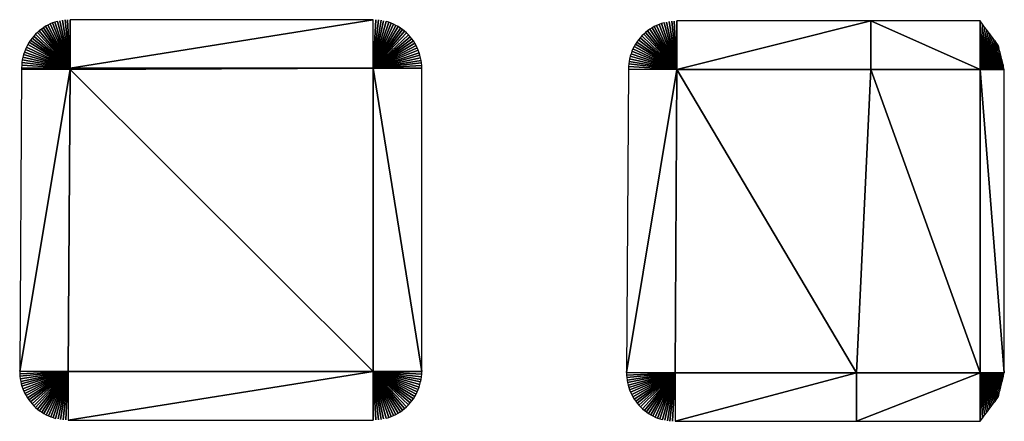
# Model space of a CAD drawing. Header units: metres. Extents: x 30502745 to 30502848, y 6949300 to 6949333.
# Tile 11 of 30: x 30502787 to 30502797, y 6949300 to 6949304. Entities that reach past the tile are written whole.
import ezdxf

# ---------------------------------------------------------------- set-up
doc = ezdxf.new("R2010")
doc.units = ezdxf.units.M
doc.layers.add('162400', color=1, linetype='Continuous', lineweight=0)

msp = doc.modelspace()

# ---------------------------------------------------------------- linework, layer by layer
at = {"layer": '162400', "linetype": 'ByBlock', "lineweight": -2}
for points in [[(30502787.9116, 6949303.888, 77.38), (30502787.937, 6949303.4086, 76.9), (30502787.937, 6949303.8886, 77.38)], [(30502790.9339, 6949303.8886, 77.38), (30502787.937, 6949303.8886, 77.38), (30502787.937, 6949303.4086, 76.9)], [(30502790.9339, 6949303.4086, 76.9), (30502790.9339, 6949303.8886, 77.38), (30502787.937, 6949303.4086, 76.9)], [(30502790.9599, 6949303.8879, 77.38), (30502790.9339, 6949303.8886, 77.38), (30502790.9339, 6949303.4086, 76.9)], [(30502787.6323, 6949303.7795, 77.38), (30502787.937, 6949303.4086, 76.9), (30502787.6524, 6949303.7951, 77.38)], [(30502787.6524, 6949303.7951, 77.38), (30502787.937, 6949303.4086, 76.9), (30502787.6732, 6949303.8096, 77.38)], [(30502787.6732, 6949303.8096, 77.38), (30502787.937, 6949303.4086, 76.9), (30502787.6948, 6949303.823, 77.38)], [(30502787.6948, 6949303.823, 77.38), (30502787.937, 6949303.4086, 76.9), (30502787.717, 6949303.8353, 77.38)], [(30502787.717, 6949303.8353, 77.38), (30502787.937, 6949303.4086, 76.9), (30502787.7399, 6949303.8463, 77.38)], [(30502787.7399, 6949303.8463, 77.38), (30502787.937, 6949303.4086, 76.9), (30502787.7633, 6949303.8561, 77.38)], [(30502787.7633, 6949303.8561, 77.38), (30502787.937, 6949303.4086, 76.9), (30502787.7872, 6949303.8647, 77.38)], [(30502787.7872, 6949303.8647, 77.38), (30502787.937, 6949303.4086, 76.9), (30502787.8115, 6949303.872, 77.38)], [(30502787.8115, 6949303.872, 77.38), (30502787.937, 6949303.4086, 76.9), (30502787.8362, 6949303.8779, 77.38)], [(30502787.8362, 6949303.8779, 77.38), (30502787.937, 6949303.4086, 76.9), (30502787.8612, 6949303.8826, 77.38)], [(30502787.8612, 6949303.8826, 77.38), (30502787.937, 6949303.4086, 76.9), (30502787.8863, 6949303.886, 77.38)], [(30502787.8863, 6949303.886, 77.38), (30502787.937, 6949303.4086, 76.9), (30502787.9116, 6949303.888, 77.38)], [(30502790.9599, 6949303.8879, 77.38), (30502790.9339, 6949303.4086, 76.9), (30502790.9858, 6949303.8858, 77.38)], [(30502790.9858, 6949303.8858, 77.38), (30502790.9339, 6949303.4086, 76.9), (30502791.0116, 6949303.8823, 77.38)], [(30502791.0116, 6949303.8823, 77.38), (30502790.9339, 6949303.4086, 76.9), (30502791.0371, 6949303.8774, 77.38)], [(30502791.0371, 6949303.8774, 77.38), (30502790.9339, 6949303.4086, 76.9), (30502791.0623, 6949303.8712, 77.38)], [(30502791.0623, 6949303.8712, 77.38), (30502790.9339, 6949303.4086, 76.9), (30502791.0872, 6949303.8635, 77.38)], [(30502791.0872, 6949303.8635, 77.38), (30502790.9339, 6949303.4086, 76.9), (30502791.1116, 6949303.8546, 77.38)], [(30502791.1116, 6949303.8546, 77.38), (30502790.9339, 6949303.4086, 76.9), (30502791.1354, 6949303.8443, 77.38)], [(30502791.1354, 6949303.8443, 77.38), (30502790.9339, 6949303.4086, 76.9), (30502791.1587, 6949303.8327, 77.38)], [(30502791.1587, 6949303.8327, 77.38), (30502790.9339, 6949303.4086, 76.9), (30502791.1814, 6949303.8199, 77.38)], [(30502791.1814, 6949303.8199, 77.38), (30502790.9339, 6949303.4086, 76.9), (30502791.2033, 6949303.8059, 77.38)], [(30502791.2033, 6949303.8059, 77.38), (30502790.9339, 6949303.4086, 76.9), (30502791.2244, 6949303.7908, 77.38)], [(30502793.6475, 6949303.779, 77.38), (30502793.937, 6949303.3961, 76.9), (30502793.6686, 6949303.7941, 77.38)], [(30502793.6686, 6949303.7941, 77.38), (30502793.937, 6949303.3961, 76.9), (30502793.6904, 6949303.808, 77.38)], [(30502793.6904, 6949303.808, 77.38), (30502793.937, 6949303.3961, 76.9), (30502793.713, 6949303.8207, 77.38)], [(30502793.713, 6949303.8207, 77.38), (30502793.937, 6949303.3961, 76.9), (30502793.7362, 6949303.8321, 77.38)], [(30502793.7362, 6949303.8321, 77.38), (30502793.937, 6949303.3961, 76.9), (30502793.76, 6949303.8423, 77.38)], [(30502793.76, 6949303.8423, 77.38), (30502793.937, 6949303.3961, 76.9), (30502793.7843, 6949303.8512, 77.38)], [(30502793.7843, 6949303.8512, 77.38), (30502793.937, 6949303.3961, 76.9), (30502793.8091, 6949303.8588, 77.38)], [(30502793.8091, 6949303.8588, 77.38), (30502793.937, 6949303.3961, 76.9), (30502793.8342, 6949303.865, 77.38)], [(30502793.8342, 6949303.865, 77.38), (30502793.937, 6949303.3961, 76.9), (30502793.8597, 6949303.8699, 77.38)], [(30502793.8597, 6949303.8699, 77.38), (30502793.937, 6949303.3961, 76.9), (30502793.8853, 6949303.8734, 77.38)], [(30502793.8853, 6949303.8734, 77.38), (30502793.937, 6949303.3961, 76.9), (30502793.9111, 6949303.8754, 77.38)], [(30502793.9111, 6949303.8754, 77.38), (30502793.937, 6949303.3961, 76.9), (30502793.937, 6949303.8761, 77.38)], [(30502795.8538, 6949303.8761, 77.38), (30502793.937, 6949303.8761, 77.38), (30502793.937, 6949303.3961, 76.9)], [(30502795.8538, 6949303.3961, 76.9), (30502795.8538, 6949303.8761, 77.38), (30502793.937, 6949303.3961, 76.9)], [(30502795.8538, 6949303.8761, 77.38), (30502796.9339, 6949303.3961, 76.9), (30502796.9339, 6949303.8761, 77.38)], [(30502795.8538, 6949303.3961, 76.9), (30502796.9339, 6949303.3961, 76.9), (30502795.8538, 6949303.8761, 77.38)], [(30502796.9579, 6949303.8441, 77.356), (30502796.9339, 6949303.8761, 77.38), (30502796.9339, 6949303.3961, 76.9)], [(30502796.9579, 6949303.8441, 77.356), (30502796.9339, 6949303.3961, 76.9), (30502796.9791, 6949303.8159, 77.3348)], [(30502796.9791, 6949303.8159, 77.3348), (30502796.9339, 6949303.3961, 76.9), (30502796.9979, 6949303.7908, 77.316)], [(30502787.5612, 6949303.7073, 77.38), (30502787.546, 6949303.687, 77.38), (30502787.937, 6949303.4086, 76.9)], [(30502787.5612, 6949303.7073, 77.38), (30502787.937, 6949303.4086, 76.9), (30502787.5775, 6949303.7267, 77.38)], [(30502787.5775, 6949303.7267, 77.38), (30502787.937, 6949303.4086, 76.9), (30502787.5949, 6949303.7453, 77.38)], [(30502787.5949, 6949303.7453, 77.38), (30502787.937, 6949303.4086, 76.9), (30502787.6131, 6949303.7629, 77.38)], [(30502787.6131, 6949303.7629, 77.38), (30502787.937, 6949303.4086, 76.9), (30502787.6323, 6949303.7795, 77.38)], [(30502791.2244, 6949303.7908, 77.38), (30502790.9339, 6949303.4086, 76.9), (30502791.2446, 6949303.7745, 77.38)], [(30502791.2446, 6949303.7745, 77.38), (30502790.9339, 6949303.4086, 76.9), (30502791.264, 6949303.7571, 77.38)], [(30502791.264, 6949303.7571, 77.38), (30502790.9339, 6949303.4086, 76.9), (30502791.2824, 6949303.7387, 77.38)], [(30502791.2824, 6949303.7387, 77.38), (30502790.9339, 6949303.4086, 76.9), (30502791.2997, 6949303.7194, 77.38)], [(30502791.2997, 6949303.7194, 77.38), (30502790.9339, 6949303.4086, 76.9), (30502791.316, 6949303.6991, 77.38)], [(30502791.316, 6949303.6991, 77.38), (30502790.9339, 6949303.4086, 76.9), (30502791.3312, 6949303.678, 77.38)], [(30502793.556, 6949303.688, 77.38), (30502793.937, 6949303.3961, 76.9), (30502793.5723, 6949303.7082, 77.38)], [(30502793.5723, 6949303.7082, 77.38), (30502793.937, 6949303.3961, 76.9), (30502793.5896, 6949303.7274, 77.38)], [(30502793.5896, 6949303.7274, 77.38), (30502793.937, 6949303.3961, 76.9), (30502793.608, 6949303.7456, 77.38)], [(30502793.608, 6949303.7456, 77.38), (30502793.937, 6949303.3961, 76.9), (30502793.6273, 6949303.7629, 77.38)], [(30502793.6273, 6949303.7629, 77.38), (30502793.937, 6949303.3961, 76.9), (30502793.6475, 6949303.779, 77.38)], [(30502796.9979, 6949303.7908, 77.316), (30502796.9339, 6949303.3961, 76.9), (30502797.0149, 6949303.7681, 77.299)], [(30502797.0149, 6949303.7681, 77.299), (30502796.9339, 6949303.3961, 76.9), (30502797.0304, 6949303.7475, 77.2835)], [(30502797.0304, 6949303.7475, 77.2835), (30502796.9339, 6949303.3961, 76.9), (30502797.0447, 6949303.7285, 77.2692)], [(30502797.0447, 6949303.7285, 77.2692), (30502796.9339, 6949303.3961, 76.9), (30502797.0579, 6949303.7108, 77.256)], [(30502797.0579, 6949303.7108, 77.256), (30502796.9339, 6949303.3961, 76.9), (30502797.0703, 6949303.6943, 77.2436)], [(30502797.0703, 6949303.6943, 77.2436), (30502796.9339, 6949303.3961, 76.9), (30502797.082, 6949303.6787, 77.2319)], [(30502787.4941, 6949303.5938, 77.38), (30502787.937, 6949303.4086, 76.9), (30502787.5051, 6949303.6181, 77.38)], [(30502787.5051, 6949303.6181, 77.38), (30502787.937, 6949303.4086, 76.9), (30502787.5175, 6949303.6418, 77.38)], [(30502787.5175, 6949303.6418, 77.38), (30502787.937, 6949303.4086, 76.9), (30502787.5311, 6949303.6648, 77.38)], [(30502787.5311, 6949303.6648, 77.38), (30502787.937, 6949303.4086, 76.9), (30502787.546, 6949303.687, 77.38)], [(30502791.3312, 6949303.678, 77.38), (30502790.9339, 6949303.4086, 76.9), (30502791.3452, 6949303.6561, 77.38)], [(30502791.3452, 6949303.6561, 77.38), (30502790.9339, 6949303.4086, 76.9), (30502791.358, 6949303.6335, 77.38)], [(30502791.358, 6949303.6335, 77.38), (30502790.9339, 6949303.4086, 76.9), (30502791.3695, 6949303.6102, 77.38)], [(30502791.3695, 6949303.6102, 77.38), (30502790.9339, 6949303.4086, 76.9), (30502791.3798, 6949303.5863, 77.38)], [(30502793.492, 6949303.5759, 77.38), (30502793.937, 6949303.3961, 76.9), (30502793.5023, 6949303.5997, 77.38)], [(30502793.5023, 6949303.5997, 77.38), (30502793.937, 6949303.3961, 76.9), (30502793.5139, 6949303.6228, 77.38)], [(30502793.5139, 6949303.6228, 77.38), (30502793.937, 6949303.3961, 76.9), (30502793.5267, 6949303.6453, 77.38)], [(30502793.5267, 6949303.6453, 77.38), (30502793.937, 6949303.3961, 76.9), (30502793.5408, 6949303.6671, 77.38)], [(30502793.5408, 6949303.6671, 77.38), (30502793.937, 6949303.3961, 76.9), (30502793.556, 6949303.688, 77.38)], [(30502797.082, 6949303.6787, 77.2319), (30502796.9339, 6949303.3961, 76.9), (30502797.0931, 6949303.6639, 77.2208)], [(30502797.0931, 6949303.6639, 77.2208), (30502796.9339, 6949303.3961, 76.9), (30502797.1037, 6949303.6498, 77.2102)], [(30502797.1037, 6949303.6498, 77.2102), (30502796.9339, 6949303.3961, 76.9), (30502797.1139, 6949303.6361, 77.2)], [(30502797.1188, 6949303.6165, 77.1951), (30502797.1139, 6949303.6361, 77.2), (30502796.9339, 6949303.3961, 76.9)], [(30502797.1188, 6949303.6165, 77.1951), (30502796.9339, 6949303.3961, 76.9), (30502797.1233, 6949303.5984, 77.1906)], [(30502797.1233, 6949303.5984, 77.1906), (30502796.9339, 6949303.3961, 76.9), (30502797.1275, 6949303.5816, 77.1864)], [(30502787.4642, 6949303.4914, 77.38), (30502787.937, 6949303.4086, 76.9), (30502787.4695, 6949303.5176, 77.38)], [(30502787.4695, 6949303.5176, 77.38), (30502787.937, 6949303.4086, 76.9), (30502787.4763, 6949303.5434, 77.38)], [(30502787.4763, 6949303.5434, 77.38), (30502787.937, 6949303.4086, 76.9), (30502787.4845, 6949303.5688, 77.38)], [(30502787.4845, 6949303.5688, 77.38), (30502787.937, 6949303.4086, 76.9), (30502787.4941, 6949303.5938, 77.38)], [(30502791.3798, 6949303.5863, 77.38), (30502790.9339, 6949303.4086, 76.9), (30502791.3888, 6949303.5619, 77.38)], [(30502791.3888, 6949303.5619, 77.38), (30502790.9339, 6949303.4086, 76.9), (30502791.3964, 6949303.5371, 77.38)], [(30502791.3964, 6949303.5371, 77.38), (30502790.9339, 6949303.4086, 76.9), (30502791.4027, 6949303.5118, 77.38)], [(30502791.4027, 6949303.5118, 77.38), (30502790.9339, 6949303.4086, 76.9), (30502791.4076, 6949303.4863, 77.38)], [(30502793.4638, 6949303.4765, 77.38), (30502793.937, 6949303.3961, 76.9), (30502793.4688, 6949303.5019, 77.38)], [(30502793.4688, 6949303.5019, 77.38), (30502793.937, 6949303.3961, 76.9), (30502793.4752, 6949303.527, 77.38)], [(30502793.4752, 6949303.527, 77.38), (30502793.937, 6949303.3961, 76.9), (30502793.4829, 6949303.5517, 77.38)], [(30502793.4829, 6949303.5517, 77.38), (30502793.937, 6949303.3961, 76.9), (30502793.492, 6949303.5759, 77.38)], [(30502797.1275, 6949303.5816, 77.1864), (30502796.9339, 6949303.3961, 76.9), (30502797.1315, 6949303.5657, 77.1824)], [(30502797.1315, 6949303.5657, 77.1824), (30502796.9339, 6949303.3961, 76.9), (30502797.1353, 6949303.5507, 77.1786)], [(30502797.1353, 6949303.5507, 77.1786), (30502796.9339, 6949303.3961, 76.9), (30502797.1388, 6949303.5364, 77.1751)], [(30502797.1388, 6949303.5364, 77.1751), (30502796.9339, 6949303.3961, 76.9), (30502797.1423, 6949303.5226, 77.1716)], [(30502797.1423, 6949303.5226, 77.1716), (30502796.9339, 6949303.3961, 76.9), (30502797.1456, 6949303.5093, 77.1683)], [(30502797.1456, 6949303.5093, 77.1683), (30502796.9339, 6949303.3961, 76.9), (30502797.1488, 6949303.4964, 77.1651)], [(30502787.9369, 6949303.3965, 76.9), (30502787.457, 6949303.4116, 77.38), (30502787.4569, 6949303.3995, 77.38)], [(30502787.4579, 6949303.4383, 77.38), (30502787.457, 6949303.4116, 77.38), (30502787.937, 6949303.4086, 76.9)], [(30502787.9369, 6949303.3965, 76.9), (30502787.937, 6949303.4086, 76.9), (30502787.457, 6949303.4116, 77.38)], [(30502787.4579, 6949303.4383, 77.38), (30502787.937, 6949303.4086, 76.9), (30502787.4603, 6949303.465, 77.38)], [(30502787.4603, 6949303.465, 77.38), (30502787.937, 6949303.4086, 76.9), (30502787.4642, 6949303.4914, 77.38)], [(30502787.9369, 6949303.3965, 76.9), (30502790.9339, 6949303.4086, 76.9), (30502787.937, 6949303.4086, 76.9)], [(30502787.9369, 6949303.3965, 76.9), (30502790.9339, 6949300.4086, 76.9), (30502790.9339, 6949303.4086, 76.9)], [(30502791.4076, 6949303.4863, 77.38), (30502790.9339, 6949303.4086, 76.9), (30502791.4111, 6949303.4605, 77.38)], [(30502791.4111, 6949303.4605, 77.38), (30502790.9339, 6949303.4086, 76.9), (30502791.4132, 6949303.4346, 77.38)], [(30502791.4132, 6949303.4346, 77.38), (30502790.9339, 6949303.4086, 76.9), (30502791.4139, 6949303.4086, 77.38)], [(30502791.4139, 6949300.4086, 77.38), (30502791.4139, 6949303.4086, 77.38), (30502790.9339, 6949303.4086, 76.9)], [(30502790.9339, 6949300.4086, 76.9), (30502791.4139, 6949300.4086, 77.38), (30502790.9339, 6949303.4086, 76.9)], [(30502793.4579, 6949303.425, 77.38), (30502793.457, 6949303.3991, 77.38), (30502793.937, 6949303.3961, 76.9)], [(30502793.4579, 6949303.425, 77.38), (30502793.937, 6949303.3961, 76.9), (30502793.4601, 6949303.4508, 77.38)], [(30502793.4601, 6949303.4508, 77.38), (30502793.937, 6949303.3961, 76.9), (30502793.4638, 6949303.4765, 77.38)], [(30502797.1488, 6949303.4964, 77.1651), (30502796.9339, 6949303.3961, 76.9), (30502797.152, 6949303.4837, 77.1619)], [(30502797.152, 6949303.4837, 77.1619), (30502796.9339, 6949303.3961, 76.9), (30502797.1551, 6949303.4713, 77.1588)], [(30502797.1551, 6949303.4713, 77.1588), (30502796.9339, 6949303.3961, 76.9), (30502797.1582, 6949303.4589, 77.1557)], [(30502797.1582, 6949303.4589, 77.1557), (30502796.9339, 6949303.3961, 76.9), (30502797.1613, 6949303.4466, 77.1526)], [(30502797.1613, 6949303.4466, 77.1526), (30502796.9339, 6949303.3961, 76.9), (30502797.1644, 6949303.4342, 77.1495)], [(30502797.1644, 6949303.4342, 77.1495), (30502796.9339, 6949303.3961, 76.9), (30502797.1675, 6949303.4217, 77.1464)], [(30502797.1675, 6949303.4217, 77.1464), (30502796.9339, 6949303.3961, 76.9), (30502797.1707, 6949303.4091, 77.1432)], [(30502797.1707, 6949303.4091, 77.1432), (30502796.9339, 6949303.3961, 76.9), (30502797.1739, 6949303.3961, 77.14)], [(30502787.9369, 6949303.3965, 76.9), (30502787.4569, 6949303.3995, 77.38), (30502787.4383, 6949300.4116, 77.38)], [(30502787.9369, 6949303.3965, 76.9), (30502787.4383, 6949300.4116, 77.38), (30502787.9183, 6949300.4086, 76.9)], [(30502787.9369, 6949303.3965, 76.9), (30502787.9183, 6949300.4086, 76.9), (30502790.9339, 6949300.4086, 76.9)], [(30502793.937, 6949303.3961, 76.9), (30502793.457, 6949303.3991, 77.38), (30502793.4383, 6949300.3991, 77.38)], [(30502793.937, 6949303.3961, 76.9), (30502793.4383, 6949300.3991, 77.38), (30502793.9183, 6949300.3961, 76.9)], [(30502795.7118, 6949300.3961, 76.9), (30502793.937, 6949303.3961, 76.9), (30502793.9183, 6949300.3961, 76.9)], [(30502795.7118, 6949300.3961, 76.9), (30502795.8538, 6949303.3961, 76.9), (30502793.937, 6949303.3961, 76.9)], [(30502795.7118, 6949300.3961, 76.9), (30502796.9339, 6949300.3961, 76.9), (30502795.8538, 6949303.3961, 76.9)], [(30502795.8538, 6949303.3961, 76.9), (30502796.9339, 6949300.3961, 76.9), (30502796.9339, 6949303.3961, 76.9)], [(30502797.1739, 6949300.3961, 77.14), (30502797.1739, 6949303.3961, 77.14), (30502796.9339, 6949303.3961, 76.9)], [(30502796.9339, 6949300.3961, 76.9), (30502797.1739, 6949300.3961, 77.14), (30502796.9339, 6949303.3961, 76.9)], [(30502787.4388, 6949300.3864, 77.38), (30502787.9183, 6949300.4086, 76.9), (30502787.4383, 6949300.4116, 77.38)], [(30502787.4406, 6949300.3613, 77.38), (30502787.9183, 6949300.4086, 76.9), (30502787.4388, 6949300.3864, 77.38)], [(30502787.4438, 6949300.3362, 77.38), (30502787.9183, 6949300.4086, 76.9), (30502787.4406, 6949300.3613, 77.38)], [(30502787.4482, 6949300.3114, 77.38), (30502787.9183, 6949300.4086, 76.9), (30502787.4438, 6949300.3362, 77.38)], [(30502787.454, 6949300.2868, 77.38), (30502787.9183, 6949300.4086, 76.9), (30502787.4482, 6949300.3114, 77.38)], [(30502787.461, 6949300.2626, 77.38), (30502787.9183, 6949300.4086, 76.9), (30502787.454, 6949300.2868, 77.38)], [(30502787.4693, 6949300.2388, 77.38), (30502787.9183, 6949300.4086, 76.9), (30502787.461, 6949300.2626, 77.38)], [(30502787.4789, 6949300.2154, 77.38), (30502787.9183, 6949300.4086, 76.9), (30502787.4693, 6949300.2388, 77.38)], [(30502787.4896, 6949300.1926, 77.38), (30502787.9183, 6949300.4086, 76.9), (30502787.4789, 6949300.2154, 77.38)], [(30502787.5016, 6949300.1704, 77.38), (30502787.9183, 6949300.4086, 76.9), (30502787.4896, 6949300.1926, 77.38)], [(30502787.5147, 6949300.1488, 77.38), (30502787.9183, 6949300.4086, 76.9), (30502787.5016, 6949300.1704, 77.38)], [(30502787.5289, 6949300.128, 77.38), (30502787.9183, 6949300.4086, 76.9), (30502787.5147, 6949300.1488, 77.38)], [(30502787.5442, 6949300.1079, 77.38), (30502787.9183, 6949300.4086, 76.9), (30502787.5289, 6949300.128, 77.38)], [(30502787.5605, 6949300.0887, 77.38), (30502787.9183, 6949300.4086, 76.9), (30502787.5442, 6949300.1079, 77.38)], [(30502787.5778, 6949300.0703, 77.38), (30502787.9183, 6949300.4086, 76.9), (30502787.5605, 6949300.0887, 77.38)], [(30502787.596, 6949300.0529, 77.38), (30502787.9183, 6949300.4086, 76.9), (30502787.5778, 6949300.0703, 77.38)], [(30502787.6152, 6949300.0364, 77.38), (30502787.9183, 6949300.4086, 76.9), (30502787.596, 6949300.0529, 77.38)], [(30502787.6352, 6949300.021, 77.38), (30502787.9183, 6949300.4086, 76.9), (30502787.6152, 6949300.0364, 77.38)], [(30502787.6559, 6949300.0067, 77.38), (30502787.9183, 6949300.4086, 76.9), (30502787.6352, 6949300.021, 77.38)], [(30502787.6774, 6949299.9935, 77.38), (30502787.9183, 6949300.4086, 76.9), (30502787.6559, 6949300.0067, 77.38)], [(30502787.6995, 6949299.9814, 77.38), (30502787.9183, 6949300.4086, 76.9), (30502787.6774, 6949299.9935, 77.38)], [(30502787.7223, 6949299.9705, 77.38), (30502787.9183, 6949300.4086, 76.9), (30502787.6995, 6949299.9814, 77.38)], [(30502787.7456, 6949299.9608, 77.38), (30502787.9183, 6949300.4086, 76.9), (30502787.7223, 6949299.9705, 77.38)], [(30502787.7694, 6949299.9523, 77.38), (30502787.9183, 6949300.4086, 76.9), (30502787.7456, 6949299.9608, 77.38)], [(30502787.7935, 6949299.9451, 77.38), (30502787.9183, 6949300.4086, 76.9), (30502787.7694, 6949299.9523, 77.38)], [(30502787.8181, 6949299.9392, 77.38), (30502787.9183, 6949300.4086, 76.9), (30502787.7935, 6949299.9451, 77.38)], [(30502787.8429, 6949299.9346, 77.38), (30502787.9183, 6949300.4086, 76.9), (30502787.8181, 6949299.9392, 77.38)], [(30502787.8679, 6949299.9313, 77.38), (30502787.9183, 6949300.4086, 76.9), (30502787.8429, 6949299.9346, 77.38)], [(30502787.893, 6949299.9293, 77.38), (30502787.9183, 6949300.4086, 76.9), (30502787.8679, 6949299.9313, 77.38)], [(30502787.893, 6949299.9293, 77.38), (30502787.9183, 6949299.9286, 77.38), (30502787.9183, 6949300.4086, 76.9)], [(30502787.9183, 6949299.9286, 77.38), (30502790.9339, 6949300.4086, 76.9), (30502787.9183, 6949300.4086, 76.9)], [(30502787.9183, 6949299.9286, 77.38), (30502790.9339, 6949299.9286, 77.38), (30502790.9339, 6949300.4086, 76.9)], [(30502791.4132, 6949300.3827, 77.38), (30502791.4139, 6949300.4086, 77.38), (30502790.9339, 6949300.4086, 76.9)], [(30502791.4132, 6949300.3827, 77.38), (30502790.9339, 6949300.4086, 76.9), (30502791.4111, 6949300.3567, 77.38)], [(30502791.4111, 6949300.3567, 77.38), (30502790.9339, 6949300.4086, 76.9), (30502791.4076, 6949300.331, 77.38)], [(30502791.4076, 6949300.331, 77.38), (30502790.9339, 6949300.4086, 76.9), (30502791.4027, 6949300.3055, 77.38)], [(30502791.4027, 6949300.3055, 77.38), (30502790.9339, 6949300.4086, 76.9), (30502791.3964, 6949300.2802, 77.38)], [(30502791.3964, 6949300.2802, 77.38), (30502790.9339, 6949300.4086, 76.9), (30502791.3888, 6949300.2554, 77.38)], [(30502791.3888, 6949300.2554, 77.38), (30502790.9339, 6949300.4086, 76.9), (30502791.3798, 6949300.231, 77.38)], [(30502791.3798, 6949300.231, 77.38), (30502790.9339, 6949300.4086, 76.9), (30502791.3695, 6949300.2071, 77.38)], [(30502791.3695, 6949300.2071, 77.38), (30502790.9339, 6949300.4086, 76.9), (30502791.358, 6949300.1838, 77.38)], [(30502791.358, 6949300.1838, 77.38), (30502790.9339, 6949300.4086, 76.9), (30502791.3452, 6949300.1612, 77.38)], [(30502791.3452, 6949300.1612, 77.38), (30502790.9339, 6949300.4086, 76.9), (30502791.3312, 6949300.1393, 77.38)], [(30502791.3312, 6949300.1393, 77.38), (30502790.9339, 6949300.4086, 76.9), (30502791.316, 6949300.1182, 77.38)], [(30502791.316, 6949300.1182, 77.38), (30502790.9339, 6949300.4086, 76.9), (30502791.2997, 6949300.0979, 77.38)], [(30502791.2997, 6949300.0979, 77.38), (30502790.9339, 6949300.4086, 76.9), (30502791.2824, 6949300.0786, 77.38)], [(30502791.2824, 6949300.0786, 77.38), (30502790.9339, 6949300.4086, 76.9), (30502791.264, 6949300.0602, 77.38)], [(30502791.264, 6949300.0602, 77.38), (30502790.9339, 6949300.4086, 76.9), (30502791.2446, 6949300.0428, 77.38)], [(30502791.2446, 6949300.0428, 77.38), (30502790.9339, 6949300.4086, 76.9), (30502791.2244, 6949300.0265, 77.38)], [(30502791.2244, 6949300.0265, 77.38), (30502790.9339, 6949300.4086, 76.9), (30502791.2033, 6949300.0114, 77.38)], [(30502791.2033, 6949300.0114, 77.38), (30502790.9339, 6949300.4086, 76.9), (30502791.1814, 6949299.9974, 77.38)], [(30502791.1814, 6949299.9974, 77.38), (30502790.9339, 6949300.4086, 76.9), (30502791.1587, 6949299.9846, 77.38)], [(30502791.1587, 6949299.9846, 77.38), (30502790.9339, 6949300.4086, 76.9), (30502791.1354, 6949299.973, 77.38)], [(30502791.1354, 6949299.973, 77.38), (30502790.9339, 6949300.4086, 76.9), (30502791.1116, 6949299.9627, 77.38)], [(30502791.1116, 6949299.9627, 77.38), (30502790.9339, 6949300.4086, 76.9), (30502791.0872, 6949299.9538, 77.38)], [(30502791.0872, 6949299.9538, 77.38), (30502790.9339, 6949300.4086, 76.9), (30502791.0623, 6949299.9461, 77.38)], [(30502791.0623, 6949299.9461, 77.38), (30502790.9339, 6949300.4086, 76.9), (30502791.0371, 6949299.9399, 77.38)], [(30502791.0371, 6949299.9399, 77.38), (30502790.9339, 6949300.4086, 76.9), (30502791.0116, 6949299.935, 77.38)], [(30502791.0116, 6949299.935, 77.38), (30502790.9339, 6949300.4086, 76.9), (30502790.9858, 6949299.9315, 77.38)], [(30502790.9858, 6949299.9315, 77.38), (30502790.9339, 6949300.4086, 76.9), (30502790.9599, 6949299.9294, 77.38)], [(30502790.9599, 6949299.9294, 77.38), (30502790.9339, 6949300.4086, 76.9), (30502790.9339, 6949299.9286, 77.38)], [(30502793.4388, 6949300.3739, 77.38), (30502793.9183, 6949300.3961, 76.9), (30502793.4383, 6949300.3991, 77.38)], [(30502793.4406, 6949300.3488, 77.38), (30502793.9183, 6949300.3961, 76.9), (30502793.4388, 6949300.3739, 77.38)], [(30502793.4438, 6949300.3237, 77.38), (30502793.9183, 6949300.3961, 76.9), (30502793.4406, 6949300.3488, 77.38)], [(30502793.4482, 6949300.2989, 77.38), (30502793.9183, 6949300.3961, 76.9), (30502793.4438, 6949300.3237, 77.38)], [(30502793.454, 6949300.2743, 77.38), (30502793.9183, 6949300.3961, 76.9), (30502793.4482, 6949300.2989, 77.38)], [(30502793.461, 6949300.2501, 77.38), (30502793.9183, 6949300.3961, 76.9), (30502793.454, 6949300.2743, 77.38)], [(30502793.4693, 6949300.2263, 77.38), (30502793.9183, 6949300.3961, 76.9), (30502793.461, 6949300.2501, 77.38)], [(30502793.4789, 6949300.2029, 77.38), (30502793.9183, 6949300.3961, 76.9), (30502793.4693, 6949300.2263, 77.38)], [(30502793.4896, 6949300.1801, 77.38), (30502793.9183, 6949300.3961, 76.9), (30502793.4789, 6949300.2029, 77.38)], [(30502793.5016, 6949300.1579, 77.38), (30502793.9183, 6949300.3961, 76.9), (30502793.4896, 6949300.1801, 77.38)], [(30502793.5147, 6949300.1363, 77.38), (30502793.9183, 6949300.3961, 76.9), (30502793.5016, 6949300.1579, 77.38)], [(30502793.5289, 6949300.1155, 77.38), (30502793.9183, 6949300.3961, 76.9), (30502793.5147, 6949300.1363, 77.38)], [(30502793.5442, 6949300.0954, 77.38), (30502793.9183, 6949300.3961, 76.9), (30502793.5289, 6949300.1155, 77.38)], [(30502793.5605, 6949300.0762, 77.38), (30502793.9183, 6949300.3961, 76.9), (30502793.5442, 6949300.0954, 77.38)], [(30502793.5778, 6949300.0578, 77.38), (30502793.9183, 6949300.3961, 76.9), (30502793.5605, 6949300.0762, 77.38)], [(30502793.596, 6949300.0404, 77.38), (30502793.9183, 6949300.3961, 76.9), (30502793.5778, 6949300.0578, 77.38)], [(30502793.6152, 6949300.0239, 77.38), (30502793.9183, 6949300.3961, 76.9), (30502793.596, 6949300.0404, 77.38)], [(30502793.6352, 6949300.0085, 77.38), (30502793.9183, 6949300.3961, 76.9), (30502793.6152, 6949300.0239, 77.38)], [(30502793.6559, 6949299.9942, 77.38), (30502793.9183, 6949300.3961, 76.9), (30502793.6352, 6949300.0085, 77.38)], [(30502793.6774, 6949299.981, 77.38), (30502793.9183, 6949300.3961, 76.9), (30502793.6559, 6949299.9942, 77.38)], [(30502793.6995, 6949299.9689, 77.38), (30502793.9183, 6949300.3961, 76.9), (30502793.6774, 6949299.981, 77.38)], [(30502793.7223, 6949299.958, 77.38), (30502793.9183, 6949300.3961, 76.9), (30502793.6995, 6949299.9689, 77.38)], [(30502793.7456, 6949299.9483, 77.38), (30502793.9183, 6949300.3961, 76.9), (30502793.7223, 6949299.958, 77.38)], [(30502793.7694, 6949299.9398, 77.38), (30502793.9183, 6949300.3961, 76.9), (30502793.7456, 6949299.9483, 77.38)], [(30502793.7935, 6949299.9326, 77.38), (30502793.9183, 6949300.3961, 76.9), (30502793.7694, 6949299.9398, 77.38)], [(30502793.8181, 6949299.9267, 77.38), (30502793.9183, 6949300.3961, 76.9), (30502793.7935, 6949299.9326, 77.38)], [(30502793.8429, 6949299.9221, 77.38), (30502793.9183, 6949300.3961, 76.9), (30502793.8181, 6949299.9267, 77.38)], [(30502793.8679, 6949299.9188, 77.38), (30502793.9183, 6949300.3961, 76.9), (30502793.8429, 6949299.9221, 77.38)], [(30502793.893, 6949299.9168, 77.38), (30502793.9183, 6949300.3961, 76.9), (30502793.8679, 6949299.9188, 77.38)], [(30502793.893, 6949299.9168, 77.38), (30502793.9183, 6949299.9161, 77.38), (30502793.9183, 6949300.3961, 76.9)], [(30502795.7118, 6949300.3961, 76.9), (30502793.9183, 6949300.3961, 76.9), (30502793.9183, 6949299.9161, 77.38)], [(30502795.7118, 6949300.3961, 76.9), (30502793.9183, 6949299.9161, 77.38), (30502795.7118, 6949299.9161, 77.38)], [(30502795.7118, 6949299.9161, 77.38), (30502796.9339, 6949299.9161, 77.38), (30502796.9339, 6949300.3961, 76.9)], [(30502795.7118, 6949300.3961, 76.9), (30502795.7118, 6949299.9161, 77.38), (30502796.9339, 6949300.3961, 76.9)], [(30502797.1707, 6949300.3832, 77.1432), (30502797.1739, 6949300.3961, 77.14), (30502796.9339, 6949300.3961, 76.9)], [(30502797.1707, 6949300.3832, 77.1432), (30502796.9339, 6949300.3961, 76.9), (30502797.1675, 6949300.3706, 77.1464)], [(30502797.1675, 6949300.3706, 77.1464), (30502796.9339, 6949300.3961, 76.9), (30502797.1644, 6949300.3581, 77.1495)], [(30502797.1644, 6949300.3581, 77.1495), (30502796.9339, 6949300.3961, 76.9), (30502797.1613, 6949300.3457, 77.1526)], [(30502797.1613, 6949300.3457, 77.1526), (30502796.9339, 6949300.3961, 76.9), (30502797.1582, 6949300.3334, 77.1557)], [(30502797.1582, 6949300.3334, 77.1557), (30502796.9339, 6949300.3961, 76.9), (30502797.1551, 6949300.321, 77.1588)], [(30502797.1551, 6949300.321, 77.1588), (30502796.9339, 6949300.3961, 76.9), (30502797.152, 6949300.3086, 77.1619)], [(30502797.152, 6949300.3086, 77.1619), (30502796.9339, 6949300.3961, 76.9), (30502797.1488, 6949300.2959, 77.1651)], [(30502797.1488, 6949300.2959, 77.1651), (30502796.9339, 6949300.3961, 76.9), (30502797.1456, 6949300.283, 77.1683)], [(30502797.1456, 6949300.283, 77.1683), (30502796.9339, 6949300.3961, 76.9), (30502797.1423, 6949300.2697, 77.1716)], [(30502797.1423, 6949300.2697, 77.1716), (30502796.9339, 6949300.3961, 76.9), (30502797.1388, 6949300.2559, 77.1751)], [(30502797.1388, 6949300.2559, 77.1751), (30502796.9339, 6949300.3961, 76.9), (30502797.1353, 6949300.2416, 77.1786)], [(30502797.1353, 6949300.2416, 77.1786), (30502796.9339, 6949300.3961, 76.9), (30502797.1315, 6949300.2266, 77.1824)], [(30502797.1315, 6949300.2266, 77.1824), (30502796.9339, 6949300.3961, 76.9), (30502797.1275, 6949300.2107, 77.1864)], [(30502797.1275, 6949300.2107, 77.1864), (30502796.9339, 6949300.3961, 76.9), (30502797.1233, 6949300.1939, 77.1906)], [(30502797.1233, 6949300.1939, 77.1906), (30502796.9339, 6949300.3961, 76.9), (30502797.1188, 6949300.1758, 77.1951)], [(30502797.1188, 6949300.1758, 77.1951), (30502796.9339, 6949300.3961, 76.9), (30502797.1139, 6949300.1561, 77.2)], [(30502797.1037, 6949300.1425, 77.2102), (30502797.1139, 6949300.1561, 77.2), (30502796.9339, 6949300.3961, 76.9)], [(30502797.1037, 6949300.1425, 77.2102), (30502796.9339, 6949300.3961, 76.9), (30502797.0931, 6949300.1284, 77.2208)], [(30502797.0931, 6949300.1284, 77.2208), (30502796.9339, 6949300.3961, 76.9), (30502797.082, 6949300.1136, 77.2319)], [(30502797.082, 6949300.1136, 77.2319), (30502796.9339, 6949300.3961, 76.9), (30502797.0703, 6949300.098, 77.2436)], [(30502797.0703, 6949300.098, 77.2436), (30502796.9339, 6949300.3961, 76.9), (30502797.0579, 6949300.0815, 77.256)], [(30502797.0579, 6949300.0815, 77.256), (30502796.9339, 6949300.3961, 76.9), (30502797.0447, 6949300.0638, 77.2692)], [(30502797.0447, 6949300.0638, 77.2692), (30502796.9339, 6949300.3961, 76.9), (30502797.0304, 6949300.0448, 77.2835)], [(30502797.0304, 6949300.0448, 77.2835), (30502796.9339, 6949300.3961, 76.9), (30502797.0149, 6949300.0242, 77.299)], [(30502797.0149, 6949300.0242, 77.299), (30502796.9339, 6949300.3961, 76.9), (30502796.9979, 6949300.0015, 77.316)], [(30502796.9979, 6949300.0015, 77.316), (30502796.9339, 6949300.3961, 76.9), (30502796.9791, 6949299.9764, 77.3348)], [(30502796.9791, 6949299.9764, 77.3348), (30502796.9339, 6949300.3961, 76.9), (30502796.9579, 6949299.9482, 77.356)], [(30502796.9579, 6949299.9482, 77.356), (30502796.9339, 6949300.3961, 76.9), (30502796.9339, 6949299.9161, 77.38)]]:
    msp.add_3dface(points, dxfattribs=at)

doc.saveas('drawing.dxf')
